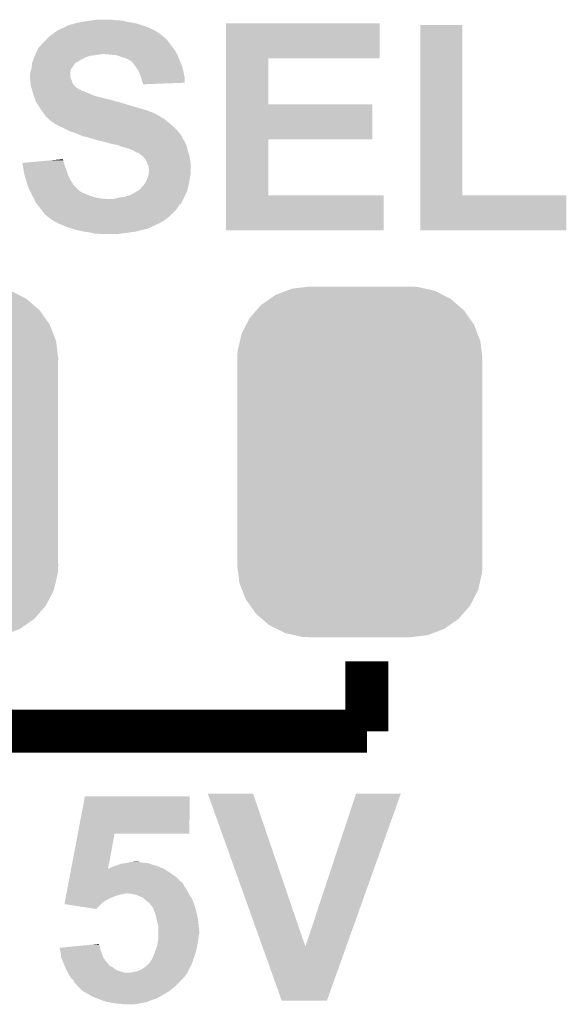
# Model space of a CAD drawing. Extents: x -1.3 to 24.2, y -3.9 to 53.4.
# Tile 13 of 34: x 11.8 to 14.4, y 6.5 to 11.2. Entities that reach past the tile are written whole.
import ezdxf

# ---------------------------------------------------------------- set-up
doc = ezdxf.new("R2010")
doc.units = 0
doc.layers.get('0').update_dxf_attribs({"linetype": 'CONTINUOUS'})
doc.layers.add('HALL_CURRENT_23_CLICK_V101_GTO', color=14, linetype='CONTINUOUS')
doc.layers.add('HALL_CURRENT_23_CLICK_V101_GTS', color=12, linetype='CONTINUOUS')

# ---------------------------------------------------------------- blocks, each defined once
blk = doc.blocks.new('CUSTOM_66')
for points in [[(-0.397192, 0.787482), (-0.346778, 0.80667), (0.391686, 0.787482), (0.353772, 0.80667)], [(-0.346778, 0.80667), (-0.319758, 0.816954), (0.353772, 0.80667), (0.308544, 0.816954)], [(-0.319758, 0.816954), (-0.25199, 0.82504), (0.308544, 0.816954), (0.27298, 0.82504)], [(-0.25199, 0.82504), (-0.23749, 0.82677), (0.27298, 0.82504), (0.23749, 0.82677)], [(-0.465166, 0.74011), (-0.423346, 0.769256), (0.461368, 0.74011), (0.427696, 0.769256)], [(-0.423346, 0.769256), (-0.397192, 0.787482), (0.427696, 0.769256), (0.391686, 0.787482)], [(-0.519626, 0.67767), (-0.48704, 0.715032), (0.516586, 0.67767), (0.49034, 0.715032)], [(-0.48704, 0.715032), (-0.465166, 0.74011), (0.49034, 0.715032), (0.461368, 0.74011)], [(-0.535174, 0.647234), (-0.519626, 0.67767), (0.537964, 0.647234), (0.516586, 0.67767)], [(-0.565176, 0.569912), (-0.557316, 0.603886), (0.567726, 0.569912), (0.55465, 0.603886)], [(-0.557316, 0.603886), (-0.535174, 0.647234), (0.55465, 0.603886), (0.537964, 0.647234)], [(-0.575988, 0.523164), (-0.565176, 0.569912), (0.573482, 0.523164), (0.567726, 0.569912)], [(-0.57785, 0.48768), (-0.575988, 0.523164), (0.57785, 0.48768), (0.573482, 0.523164)], [(-0.57658, 0.458364), (-0.57785, 0.48768), (0.57658, 0.458364), (0.57785, 0.48768)], [(-0.57658, 0.45836), (-0.57658, 0.458364), (0.57658, 0.45836), (0.57658, 0.458364)], [(-0.57658, -0.45836), (-0.57658, 0.45836), (0.57658, -0.45836), (0.57658, 0.45836)], [(-0.57785, -0.48768), (-0.576582, -0.458364), (0.57785, -0.48768), (0.57658, -0.458364)], [(-0.576582, -0.458364), (-0.57658, -0.45836), (0.57658, -0.458364), (0.57658, -0.45836)], [(-0.57348, -0.523164), (-0.57785, -0.48768), (0.575988, -0.523164), (0.57785, -0.48768)], [(-0.567726, -0.569912), (-0.57348, -0.523164), (0.565174, -0.569912), (0.575988, -0.523164)], [(-0.554648, -0.603886), (-0.567726, -0.569912), (0.557316, -0.603886), (0.565174, -0.569912)], [(-0.537964, -0.647234), (-0.554648, -0.603886), (0.535172, -0.647234), (0.557316, -0.603886)], [(-0.516584, -0.67767), (-0.537964, -0.647234), (0.519626, -0.67767), (0.535172, -0.647234)], [(-0.49034, -0.715032), (-0.516584, -0.67767), (0.487038, -0.715032), (0.519626, -0.67767)], [(-0.461366, -0.74011), (-0.49034, -0.715032), (0.465166, -0.74011), (0.487038, -0.715032)], [(-0.427696, -0.769256), (-0.461366, -0.74011), (0.423344, -0.769256), (0.465166, -0.74011)], [(-0.391684, -0.787482), (-0.427696, -0.769256), (0.397192, -0.787482), (0.423344, -0.769256)], [(-0.353772, -0.80667), (-0.391684, -0.787482), (0.346776, -0.80667), (0.397192, -0.787482)], [(-0.308542, -0.816954), (-0.353772, -0.80667), (0.319758, -0.816954), (0.346776, -0.80667)], [(-0.27298, -0.82504), (-0.308542, -0.816954), (0.251988, -0.82504), (0.319758, -0.816954)], [(-0.23749, -0.82677), (-0.27298, -0.82504), (0.23749, -0.82677), (0.251988, -0.82504)]]:
    blk.add_solid(points)

msp = doc.modelspace()

# ---------------------------------------------------------------- linework, layer by layer
at = {"layer": 'HALL_CURRENT_23_CLICK_V101_GTO', "const_width": 0.2032}
for points in [[(13.462, 7.8232), (13.462, 8.1534)], [(11.684, 7.8232), (13.462, 7.8232)]]:
    msp.add_lwpolyline(points, dxfattribs=at)
at = {"layer": 'HALL_CURRENT_23_CLICK_V101_GTO'}
for points in [[(12.039606, 11.142986), (12.04214, 11.14552), (12.42884, 11.142986), (12.423138, 11.14552)], [(12.04214, 11.14552), (12.042144, 11.145522), (12.423138, 11.14552), (12.423132, 11.145522)], [(12.042144, 11.145522), (12.052302, 11.1506), (12.423132, 11.145522), (12.407898, 11.1506)], [(12.052302, 11.1506), (12.067542, 11.15568), (12.407898, 11.1506), (12.392658, 11.15568)], [(12.067542, 11.15568), (12.080242, 11.158222), (12.392658, 11.15568), (12.385032, 11.158222)], [(12.080242, 11.158222), (12.086584, 11.160758), (12.385032, 11.158222), (12.377422, 11.160758)], [(12.086584, 11.160758), (12.092942, 11.1633), (12.377422, 11.160758), (12.363022, 11.1633)], [(12.092942, 11.1633), (12.12088, 11.16838), (12.363022, 11.1633), (12.33424, 11.16838)], [(12.12088, 11.16838), (12.1539, 11.17346), (12.33424, 11.16838), (12.311378, 11.17346)], [(12.1539, 11.17346), (12.17168, 11.176), (12.311378, 11.17346), (12.2936, 11.176)], [(12.17168, 11.176), (12.189462, 11.17854), (12.275822, 11.176), (12.260578, 11.17854)], [(12.799078, 10.99566), (12.79908, 11.160738), (13.522938, 10.99566), (13.52296, 11.160738)], [(12.79908, 11.160738), (12.799082, 11.16076), (13.52296, 11.160738), (12.799082, 11.16076)], [(13.713462, 10.3505), (13.71348, 11.153118), (13.911602, 10.3505), (13.91158, 11.153118)], [(13.71348, 11.153118), (13.713482, 11.15314), (13.91158, 11.153118), (13.713482, 11.15314)], [(11.95832, 11.092178), (11.963388, 11.097246), (12.509506, 11.092178), (12.506966, 11.097246)], [(11.963388, 11.097246), (11.963402, 11.09726), (12.506966, 11.097246), (12.504426, 11.09726)], [(11.963402, 11.09726), (11.982994, 11.1125), (12.504426, 11.09726), (12.486642, 11.1125)], [(11.982994, 11.1125), (11.98626, 11.11504), (12.486642, 11.1125), (12.482578, 11.11504)], [(11.98626, 11.11504), (12.0015, 11.1252), (12.482578, 11.11504), (12.466318, 11.1252)], [(12.0015, 11.1252), (12.00912, 11.13028), (12.466318, 11.1252), (12.45616, 11.13028)], [(12.00912, 11.13028), (12.020296, 11.13536), (12.45616, 11.13028), (12.446, 11.13536)], [(12.020296, 11.13536), (12.037064, 11.14298), (12.446, 11.13536), (12.428854, 11.14298)], [(12.037064, 11.14298), (12.039606, 11.142986), (12.428854, 11.14298), (12.42884, 11.142986)], [(11.915142, 11.04646), (11.922758, 11.05408), (12.548616, 11.04646), (12.54252, 11.05408)], [(11.922758, 11.05408), (11.9253, 11.056622), (12.54252, 11.05408), (12.540614, 11.056622)], [(11.9253, 11.056622), (11.932922, 11.06678), (12.540614, 11.056622), (12.532996, 11.06678)], [(11.932922, 11.06678), (11.9507, 11.084558), (12.532996, 11.06678), (12.51966, 11.084558)], [(11.9507, 11.084558), (11.95578, 11.089638), (12.51966, 11.084558), (12.51458, 11.089638)], [(11.95578, 11.089638), (11.95832, 11.092178), (12.51458, 11.089638), (12.509506, 11.092178)], [(11.894312, 11.00074), (11.897358, 11.008358), (12.13612, 11.00074), (12.158978, 11.008358)], [(11.897358, 11.008358), (11.898376, 11.0109), (12.158978, 11.008358), (12.1793, 11.0109)], [(11.898376, 11.0109), (11.900408, 11.01598), (12.1793, 11.0109), (12.21486, 11.01598)], [(11.900408, 11.01598), (11.90244, 11.02106), (12.56792, 11.01598), (12.56538, 11.02106)], [(11.90244, 11.02106), (11.904978, 11.026138), (12.56538, 11.02106), (12.56284, 11.026138)], [(11.904978, 11.026138), (11.9126, 11.04138), (12.56284, 11.026138), (12.55268, 11.04138)], [(11.9126, 11.04138), (11.915142, 11.04646), (12.55268, 11.04138), (12.548616, 11.04646)], [(12.25804, 11.01344), (12.227562, 11.01598), (12.56919, 11.01344), (12.56792, 11.01598)], [(12.283438, 11.0109), (12.25804, 11.01344), (12.57046, 11.0109), (12.56919, 11.01344)], [(12.30376, 11.00328), (12.283438, 11.0109), (12.573318, 11.00328), (12.57046, 11.0109)], [(11.882684, 10.95502), (11.884378, 10.97026), (12.07516, 10.95502), (12.08532, 10.97026)], [(11.884378, 10.97026), (11.884662, 10.972802), (12.08532, 10.97026), (12.087862, 10.972802)], [(11.884662, 10.972802), (11.886352, 10.977874), (12.087862, 10.972802), (12.092934, 10.977874)], [(11.886352, 10.977874), (11.886354, 10.97788), (12.092934, 10.977874), (12.095476, 10.97788)], [(11.886354, 10.97788), (11.890586, 10.99058), (12.095476, 10.97788), (12.115802, 10.99058)], [(11.890586, 10.99058), (11.89228, 10.99566), (12.115802, 10.99058), (12.12596, 10.99566)], [(11.89228, 10.99566), (11.894312, 11.00074), (12.12596, 10.99566), (12.13612, 11.00074)], [(12.32154, 10.998202), (12.30376, 11.00328), (12.575222, 10.998202), (12.573318, 11.00328)], [(12.33424, 10.99312), (12.32154, 10.998202), (12.577128, 10.99312), (12.575222, 10.998202)], [(12.33932, 10.99058), (12.33424, 10.99312), (12.57808, 10.99058), (12.577128, 10.99312)], [(12.344396, 10.988042), (12.33932, 10.99058), (12.579168, 10.988042), (12.57808, 10.99058)], [(12.349474, 10.982966), (12.344396, 10.988042), (12.581344, 10.982966), (12.579168, 10.988042)], [(12.352012, 10.98296), (12.349474, 10.982966), (12.581346, 10.98296), (12.581344, 10.982966)], [(12.360484, 10.9728), (12.352012, 10.98296), (12.5857, 10.9728), (12.581346, 10.98296)], [(12.36472, 10.96772), (12.360484, 10.9728), (12.587606, 10.96772), (12.5857, 10.9728)], [(12.375608, 10.952478), (12.36472, 10.96772), (12.59332, 10.952478), (12.587606, 10.96772)], [(12.799072, 10.77976), (12.799078, 10.995638), (12.997202, 10.77976), (12.99718, 10.995638)], [(12.799078, 10.995638), (12.799078, 10.99566), (12.99718, 10.995638), (13.522938, 10.99566)], [(11.8745, 10.919462), (11.877038, 10.932158), (12.065002, 10.919462), (12.065, 10.932158)], [(11.8745, 10.906762), (11.8745, 10.919462), (12.065002, 10.906762), (12.065002, 10.919462)], [(11.877038, 10.932158), (11.87704, 10.93216), (12.065, 10.932158), (12.065, 10.93216)], [(11.87704, 10.93216), (11.880666, 10.944858), (12.065, 10.93216), (12.067538, 10.944858)], [(11.880666, 10.944858), (11.88212, 10.949942), (12.067538, 10.944858), (12.07135, 10.949942)], [(11.88212, 10.949942), (11.882684, 10.95502), (12.07135, 10.949942), (12.07516, 10.95502)], [(12.37742, 10.94994), (12.375608, 10.952478), (12.593884, 10.94994), (12.59332, 10.952478)], [(12.387578, 10.934702), (12.37742, 10.94994), (12.597272, 10.934702), (12.593884, 10.94994)], [(12.3952, 10.91438), (12.387578, 10.934702), (12.601788, 10.91438), (12.597272, 10.934702)], [(12.39774, 10.906758), (12.3952, 10.91438), (12.60348, 10.906758), (12.601788, 10.91438)], [(11.874502, 10.906758), (11.8745, 10.906762), (12.065002, 10.906758), (12.065002, 10.906762)], [(11.875348, 10.89914), (11.874502, 10.906758), (12.06754, 10.89914), (12.065002, 10.906758)], [(11.876476, 10.888978), (11.875348, 10.89914), (12.072622, 10.888978), (12.06754, 10.89914)], [(11.87704, 10.8839), (11.876476, 10.888978), (12.073892, 10.8839), (12.072622, 10.888978)], [(11.877676, 10.878816), (11.87704, 10.8839), (12.075162, 10.878816), (12.073892, 10.8839)], [(11.878946, 10.86866), (11.877676, 10.878816), (12.082782, 10.86866), (12.075162, 10.878816)], [(11.87958, 10.863582), (11.878946, 10.86866), (12.08786, 10.863582), (12.082782, 10.86866)], [(12.400278, 10.89914), (12.39774, 10.906758), (12.603472, 10.89914), (12.60348, 10.906758)], [(12.402818, 10.886442), (12.400278, 10.89914), (12.603462, 10.886442), (12.603472, 10.89914)], [(12.406208, 10.88136), (12.402818, 10.886442), (12.603458, 10.88136), (12.603462, 10.886442)], [(12.407896, 10.878826), (12.406208, 10.88136), (12.538236, 10.878826), (12.603458, 10.88136)], [(12.4079, 10.873762), (12.407896, 10.878826), (12.4079, 10.873762), (12.538236, 10.878826)], [(11.881034, 10.8585), (11.87958, 10.863582), (12.09294, 10.8585), (12.08786, 10.863582)], [(11.882484, 10.85342), (11.881034, 10.8585), (12.100562, 10.85342), (12.09294, 10.8585)], [(11.88321, 10.85088), (11.882484, 10.85342), (12.105642, 10.85088), (12.100562, 10.85342)], [(11.883938, 10.848336), (11.88321, 10.85088), (12.113262, 10.848336), (12.105642, 10.85088)], [(11.885388, 10.843258), (11.883938, 10.848336), (12.118346, 10.843258), (12.113262, 10.848336)], [(11.886114, 10.840718), (11.885388, 10.843258), (12.128502, 10.840718), (12.118346, 10.843258)], [(11.889018, 10.83056), (11.886114, 10.840718), (12.1539, 10.83056), (12.128502, 10.840718)], [(11.889742, 10.82802), (11.889018, 10.83056), (12.158982, 10.82802), (12.1539, 10.83056)], [(11.891556, 10.82294), (11.889742, 10.82802), (12.169142, 10.82294), (12.158982, 10.82802)], [(11.89337, 10.817862), (11.891556, 10.82294), (12.18438, 10.817862), (12.169142, 10.82294)], [(11.896998, 10.8077), (11.89337, 10.817862), (12.22502, 10.8077), (12.18438, 10.817862)], [(11.898812, 10.80262), (11.896998, 10.8077), (12.247878, 10.80262), (12.22502, 10.8077)], [(11.901534, 10.795), (11.898812, 10.80262), (12.27328, 10.795), (12.247878, 10.80262)], [(11.90244, 10.79246), (11.901534, 10.795), (12.280904, 10.79246), (12.27328, 10.795)], [(11.904058, 10.789918), (11.90244, 10.79246), (12.296142, 10.789918), (12.285982, 10.79246)], [(11.90729, 10.78484), (11.904058, 10.789918), (12.308842, 10.78484), (12.296142, 10.789918)], [(11.908908, 10.782298), (11.90729, 10.78484), (12.32154, 10.782298), (12.308842, 10.78484)], [(11.915372, 10.77214), (11.908908, 10.782298), (12.35202, 10.77214), (12.32154, 10.782298)], [(11.92022, 10.76452), (11.915372, 10.77214), (12.378694, 10.76452), (12.35202, 10.77214)], [(12.799068, 10.61466), (12.799072, 10.779738), (13.487378, 10.61466), (13.4874, 10.779738)], [(12.799072, 10.779738), (12.799072, 10.77976), (13.4874, 10.779738), (12.997202, 10.77976)], [(11.927838, 10.751822), (11.92022, 10.76452), (12.42314, 10.751822), (12.378694, 10.76452)], [(11.937366, 10.73912), (11.927838, 10.751822), (12.45616, 10.73912), (12.42314, 10.751822)], [(11.943082, 10.7315), (11.937366, 10.73912), (12.471398, 10.7315), (12.45616, 10.73912)], [(11.948798, 10.72388), (11.943082, 10.7315), (12.484104, 10.72388), (12.471398, 10.7315)], [(11.948814, 10.723858), (11.948798, 10.72388), (12.48664, 10.723858), (12.484104, 10.72388)], [(11.9507, 10.721342), (11.948814, 10.723858), (12.486654, 10.721342), (12.48664, 10.723858)], [(11.950708, 10.721334), (11.9507, 10.721342), (12.486654, 10.721334), (12.486654, 10.721342)], [(11.95578, 10.716262), (11.950708, 10.721334), (12.496796, 10.716262), (12.486654, 10.721334)], [(11.955784, 10.71626), (11.95578, 10.716262), (12.496798, 10.71626), (12.496796, 10.716262)], [(11.960854, 10.713722), (11.955784, 10.71626), (12.50103, 10.713722), (12.496798, 10.71626)], [(11.963398, 10.708644), (11.960854, 10.713722), (12.509494, 10.708644), (12.50103, 10.713722)], [(11.963404, 10.70864), (11.963398, 10.708644), (12.5095, 10.70864), (12.509494, 10.708644)], [(11.9761, 10.69848), (11.963404, 10.70864), (12.521692, 10.69848), (12.5095, 10.70864)], [(11.99134, 10.68832), (11.9761, 10.69848), (12.533884, 10.68832), (12.521692, 10.69848)], [(12.00023, 10.68324), (11.99134, 10.68832), (12.53998, 10.68324), (12.533884, 10.68832)], [(12.009118, 10.67816), (12.00023, 10.68324), (12.545788, 10.67816), (12.53998, 10.68324)], [(12.0269, 10.67054), (12.009118, 10.67816), (12.554496, 10.67054), (12.545788, 10.67816)], [(12.03706, 10.66546), (12.0269, 10.67054), (12.560302, 10.66546), (12.554496, 10.67054)], [(12.06246, 10.65276), (12.03706, 10.66546), (12.571416, 10.65276), (12.560302, 10.66546)], [(12.083792, 10.645142), (12.06246, 10.65276), (12.57808, 10.645142), (12.571416, 10.65276)], [(12.09802, 10.64006), (12.083792, 10.645142), (12.581892, 10.64006), (12.57808, 10.645142)], [(12.115802, 10.63244), (12.09802, 10.64006), (12.587604, 10.63244), (12.581892, 10.64006)], [(12.131038, 10.627362), (12.115802, 10.63244), (12.591412, 10.627362), (12.587604, 10.63244)], [(12.146278, 10.62482), (12.131038, 10.627362), (12.593318, 10.62482), (12.591412, 10.627362)], [(12.14629, 10.624816), (12.146278, 10.62482), (12.59332, 10.624816), (12.593318, 10.62482)], [(12.158978, 10.619742), (12.14629, 10.624816), (12.593324, 10.619742), (12.59332, 10.624816)], [(12.15901, 10.619734), (12.158978, 10.619742), (12.593324, 10.619734), (12.593324, 10.619742)], [(12.179298, 10.614662), (12.15901, 10.619734), (12.596708, 10.614662), (12.593324, 10.619734)], [(12.184376, 10.612122), (12.179298, 10.614662), (12.5984, 10.612122), (12.596708, 10.614662)], [(12.184378, 10.61212), (12.184376, 10.612122), (12.598402, 10.61212), (12.5984, 10.612122)], [(12.20724, 10.60704), (12.184378, 10.61212), (12.60145, 10.60704), (12.598402, 10.61212)], [(12.22756, 10.60196), (12.20724, 10.60704), (12.604496, 10.60196), (12.60145, 10.60704)], [(12.236458, 10.599418), (12.22756, 10.60196), (12.60602, 10.599418), (12.604496, 10.60196)], [(12.263118, 10.5918), (12.236458, 10.599418), (12.609286, 10.5918), (12.60602, 10.599418)], [(12.27836, 10.58926), (12.263118, 10.5918), (12.610374, 10.58926), (12.609286, 10.5918)], [(12.291058, 10.58672), (12.27836, 10.58926), (12.611462, 10.58672), (12.610374, 10.58926)], [(12.301218, 10.58164), (12.291058, 10.58672), (12.61364, 10.58164), (12.611462, 10.58672)], [(12.799062, 10.3505), (12.799068, 10.614638), (12.997202, 10.3505), (12.99718, 10.614638)], [(12.799068, 10.614638), (12.799068, 10.61466), (12.99718, 10.614638), (13.487378, 10.61466)], [(12.301226, 10.581638), (12.301218, 10.58164), (12.61364, 10.581638), (12.61364, 10.58164)], [(12.31138, 10.579098), (12.301226, 10.581638), (12.614206, 10.579098), (12.61364, 10.581638)], [(12.326622, 10.57402), (12.31138, 10.579098), (12.615334, 10.57402), (12.614206, 10.579098)], [(12.336778, 10.571482), (12.326622, 10.57402), (12.615898, 10.571482), (12.615334, 10.57402)], [(12.341856, 10.568942), (12.336778, 10.571482), (12.616462, 10.568942), (12.615898, 10.571482)], [(12.344396, 10.56894), (12.341856, 10.568942), (12.616464, 10.56894), (12.616462, 10.568942)], [(12.362178, 10.56132), (12.344396, 10.56894), (12.618156, 10.56132), (12.616464, 10.56894)], [(12.366408, 10.558782), (12.362178, 10.56132), (12.61872, 10.558782), (12.618156, 10.56132)], [(12.374878, 10.5537), (12.366408, 10.558782), (12.620246, 10.5537), (12.61872, 10.558782)], [(12.38758, 10.54862), (12.374878, 10.5537), (12.62177, 10.54862), (12.620246, 10.5537)], [(12.39774, 10.541), (12.38758, 10.54862), (12.624056, 10.541), (12.62177, 10.54862)], [(12.40536, 10.53592), (12.39774, 10.541), (12.62558, 10.53592), (12.624056, 10.541)], [(11.838962, 10.5029), (11.866176, 10.505438), (12.035248, 10.5029), (12.034522, 10.505438)], [(11.841492, 10.48766), (11.838962, 10.5029), (12.0396, 10.48766), (12.035248, 10.5029)], [(11.866176, 10.505438), (11.920628, 10.510516), (12.034522, 10.505438), (12.031982, 10.510516)], [(11.920628, 10.510516), (11.9751, 10.515596), (12.031982, 10.510516), (12.03198, 10.515596)], [(11.9751, 10.515596), (12.029446, 10.520664), (12.03198, 10.515596), (12.029446, 10.520664)], [(12.4079, 10.53338), (12.40536, 10.53592), (12.62634, 10.53338), (12.62558, 10.53592)], [(12.412974, 10.528306), (12.4079, 10.53338), (12.627186, 10.528306), (12.62634, 10.53338)], [(12.41298, 10.525764), (12.412974, 10.528306), (12.62761, 10.525764), (12.627186, 10.528306)], [(12.4206, 10.5156), (12.41298, 10.525764), (12.629304, 10.5156), (12.62761, 10.525764)], [(12.425678, 10.507984), (12.4206, 10.5156), (12.630574, 10.507984), (12.629304, 10.5156)], [(12.42695, 10.502898), (12.425678, 10.507984), (12.63142, 10.502898), (12.630574, 10.507984)], [(12.428218, 10.497822), (12.42695, 10.502898), (12.63142, 10.497822), (12.63142, 10.502898)], [(12.433298, 10.487664), (12.428218, 10.497822), (12.63142, 10.487664), (12.63142, 10.497822)], [(11.84402, 10.47242), (11.841492, 10.48766), (12.045316, 10.47242), (12.0396, 10.48766)], [(11.844944, 10.46734), (11.84402, 10.47242), (12.04722, 10.46734), (12.045316, 10.47242)], [(11.8491, 10.44448), (11.844944, 10.46734), (12.05484, 10.44448), (12.04722, 10.46734)], [(12.4333, 10.480044), (12.433298, 10.487664), (12.63142, 10.480044), (12.63142, 10.487664)], [(12.433298, 10.447018), (12.4333, 10.447022), (12.63142, 10.447018), (12.63142, 10.447022)], [(12.435838, 10.472422), (12.4333, 10.480044), (12.63142, 10.472422), (12.63142, 10.480044)], [(12.4333, 10.447022), (12.43584, 10.467342), (12.63142, 10.447022), (12.63142, 10.467342)], [(12.43584, 10.467342), (12.435838, 10.472422), (12.63142, 10.467342), (12.63142, 10.472422)], [(11.85672, 10.419082), (11.8491, 10.44448), (12.06754, 10.419082), (12.05484, 10.44448)], [(11.862816, 10.398758), (11.85672, 10.419082), (12.080242, 10.398758), (12.06754, 10.419082)], [(12.41044, 10.39876), (12.4206, 10.414), (12.622274, 10.39876), (12.625322, 10.414)], [(12.4206, 10.414), (12.422778, 10.419082), (12.625322, 10.414), (12.62634, 10.419082)], [(12.422778, 10.419082), (12.42822, 10.43178), (12.62634, 10.419082), (12.628154, 10.43178)], [(12.42822, 10.43178), (12.429912, 10.436858), (12.628154, 10.43178), (12.62888, 10.436858)], [(12.429912, 10.436858), (12.433298, 10.447018), (12.62888, 10.436858), (12.63142, 10.447018)], [(11.864338, 10.39368), (11.862816, 10.398758), (12.08532, 10.39368), (12.080242, 10.398758)], [(11.8745, 10.37082), (11.864338, 10.39368), (12.10818, 10.37082), (12.08532, 10.39368)], [(11.874502, 10.370818), (11.8745, 10.37082), (12.108182, 10.370818), (12.10818, 10.37082)], [(11.87831, 10.3632), (11.874502, 10.370818), (12.120882, 10.3632), (12.108182, 10.370818)], [(11.88212, 10.35558), (11.87831, 10.3632), (12.13866, 10.35558), (12.120882, 10.3632)], [(11.88466, 10.3505), (11.88212, 10.35558), (12.152208, 10.3505), (12.13866, 10.35558)], [(12.3444, 10.3505), (12.364718, 10.36066), (12.606018, 10.3505), (12.611098, 10.36066)], [(12.364718, 10.36066), (12.372848, 10.36574), (12.611098, 10.36066), (12.61364, 10.36574)], [(12.372848, 10.36574), (12.385044, 10.37336), (12.61364, 10.36574), (12.615718, 10.37336)], [(12.385044, 10.37336), (12.387586, 10.373366), (12.615718, 10.37336), (12.615718, 10.373366)], [(12.387586, 10.373366), (12.3952, 10.38098), (12.615718, 10.373366), (12.617796, 10.38098)], [(12.3952, 10.38098), (12.400282, 10.388602), (12.617796, 10.38098), (12.619874, 10.388602)], [(12.400282, 10.388602), (12.40536, 10.39368), (12.619874, 10.388602), (12.62126, 10.39368)], [(12.40536, 10.39368), (12.41044, 10.39876), (12.62126, 10.39368), (12.622274, 10.39876)], [(11.886112, 10.34796), (11.88466, 10.3505), (12.15898, 10.34796), (12.152208, 10.3505)], [(11.890468, 10.34034), (11.886112, 10.34796), (12.18184, 10.34034), (12.15898, 10.34796)], [(11.89337, 10.33526), (11.890468, 10.34034), (12.20978, 10.33526), (12.18184, 10.34034)], [(11.89482, 10.332722), (11.89337, 10.33526), (12.242774, 10.332722), (12.20978, 10.33526)], [(11.894822, 10.33272), (11.89482, 10.332722), (12.242798, 10.33272), (12.242774, 10.332722)], [(11.90244, 10.314942), (11.894822, 10.33272), (12.588236, 10.314942), (12.597126, 10.33272)], [(11.906508, 10.309858), (11.90244, 10.314942), (12.585694, 10.309858), (12.588236, 10.314942)], [(11.908542, 10.307316), (11.906508, 10.309858), (12.58062, 10.307316), (12.585694, 10.309858)], [(12.25804, 10.33272), (12.27582, 10.33526), (12.597126, 10.33272), (12.598396, 10.33526)], [(12.27582, 10.33526), (12.296142, 10.34034), (12.598396, 10.33526), (12.600936, 10.34034)], [(12.296142, 10.34034), (12.319002, 10.34288), (12.600936, 10.34034), (12.602206, 10.34288)], [(12.319002, 10.34288), (12.3444, 10.3505), (12.602206, 10.34288), (12.606018, 10.3505)], [(12.79906, 10.185422), (12.799062, 10.350478), (13.540718, 10.185422), (13.54074, 10.350478)], [(12.799062, 10.350478), (12.799062, 10.3505), (13.54074, 10.350478), (12.997202, 10.3505)], [(13.71346, 10.185422), (13.713462, 10.350478), (14.401778, 10.185422), (14.4018, 10.350478)], [(13.713462, 10.350478), (13.713462, 10.3505), (14.4018, 10.350478), (13.911602, 10.3505)], [(11.926826, 10.284458), (11.908542, 10.307316), (12.565378, 10.284458), (12.58062, 10.307316)], [(11.93292, 10.27684), (11.926826, 10.284458), (12.557758, 10.27684), (12.565378, 10.284458)], [(11.94054, 10.26668), (11.93292, 10.27684), (12.547598, 10.26668), (12.557758, 10.27684)], [(11.94562, 10.259064), (11.94054, 10.26668), (12.539982, 10.259064), (12.547598, 10.26668)], [(11.950696, 10.256522), (11.94562, 10.259064), (12.53744, 10.256522), (12.539982, 10.259064)], [(11.95578, 10.251442), (11.950696, 10.256522), (12.53236, 10.251442), (12.53744, 10.256522)], [(11.955784, 10.25144), (11.95578, 10.251442), (12.532358, 10.25144), (12.53236, 10.251442)], [(11.976102, 10.2362), (11.955784, 10.25144), (12.512764, 10.2362), (12.532358, 10.25144)], [(11.98017, 10.233658), (11.976102, 10.2362), (12.509498, 10.233658), (12.512764, 10.2362)], [(11.99642, 10.223502), (11.98017, 10.233658), (12.492568, 10.223502), (12.509498, 10.233658)], [(12.007854, 10.21842), (11.99642, 10.223502), (12.484098, 10.21842), (12.492568, 10.223502)], [(12.042142, 10.20318), (12.007854, 10.21842), (12.451084, 10.20318), (12.484098, 10.21842)], [(12.042148, 10.203178), (12.042142, 10.20318), (12.45108, 10.203178), (12.451084, 10.20318)], [(12.049762, 10.20064), (12.042148, 10.203178), (12.448534, 10.20064), (12.45108, 10.203178)], [(12.049774, 10.200636), (12.049762, 10.20064), (12.443454, 10.200636), (12.448534, 10.20064)], [(12.065, 10.19556), (12.049774, 10.200636), (12.43584, 10.19556), (12.443454, 10.200636)], [(12.073462, 10.193022), (12.065, 10.19556), (12.42822, 10.193022), (12.43584, 10.19556)], [(12.090402, 10.18794), (12.073462, 10.193022), (12.4079, 10.18794), (12.42822, 10.193022)], [(12.101832, 10.1854), (12.090402, 10.18794), (12.3952, 10.1854), (12.4079, 10.18794)], [(12.124692, 10.18032), (12.101832, 10.1854), (12.37742, 10.18032), (12.3952, 10.1854)], [(12.136122, 10.17778), (12.124692, 10.18032), (12.36218, 10.17778), (12.37742, 10.18032)], [(12.156438, 10.17524), (12.136122, 10.17778), (12.3444, 10.17524), (12.36218, 10.17778)], [(12.166598, 10.1727), (12.156438, 10.17524), (12.32662, 10.1727), (12.3444, 10.17524)], [(12.176758, 10.17016), (12.166598, 10.1727), (12.306298, 10.17016), (12.32662, 10.1727)], [(12.209778, 10.16762), (12.194538, 10.17016), (12.285978, 10.16762), (12.306298, 10.17016)], [(13.540718, 10.1854), (12.79906, 10.185422), (13.540718, 10.1854), (13.540718, 10.185422)], [(14.401778, 10.1854), (13.71346, 10.185422), (14.401778, 10.1854), (14.401778, 10.185422)], [(12.712734, 7.528544), (12.712728, 7.528558), (12.926064, 7.528544), (12.712728, 7.528558)], [(12.970048, 6.807262), (12.712734, 7.528544), (13.17246, 6.807262), (12.926064, 7.528544)], [(13.17246, 6.807262), (13.411206, 7.528532), (13.36467, 6.807262), (13.62201, 7.528532)], [(13.411206, 7.528532), (13.411216, 7.52856), (13.62201, 7.528532), (13.411216, 7.52856)], [(12.100292, 7.3406), (12.133592, 7.515838), (12.626318, 7.3406), (12.62634, 7.515838)], [(12.133592, 7.515838), (12.133598, 7.51586), (12.62634, 7.515838), (12.133598, 7.51586)], [(12.068918, 7.175504), (12.100288, 7.340582), (12.242826, 7.175504), (12.273276, 7.340582)], [(12.100288, 7.340582), (12.100292, 7.3406), (12.273276, 7.340582), (12.626318, 7.3406)], [(12.296988, 7.19582), (12.303762, 7.19836), (12.446, 7.19582), (12.438378, 7.19836)], [(12.303762, 7.19836), (12.324062, 7.200898), (12.438378, 7.19836), (12.430762, 7.200898)], [(12.324062, 7.200898), (12.324078, 7.2009), (12.430762, 7.200898), (12.430752, 7.2009)], [(12.324078, 7.2009), (12.336778, 7.20344), (12.430752, 7.2009), (12.415522, 7.20344)], [(12.336778, 7.20344), (12.34948, 7.20598), (12.402822, 7.20344), (12.392668, 7.20598)], [(12.34948, 7.20598), (12.349498, 7.205982), (12.392668, 7.20598), (12.39266, 7.205982)], [(12.349498, 7.205982), (12.372322, 7.208518), (12.39266, 7.205982), (12.385042, 7.208518)], [(12.372322, 7.208518), (12.372342, 7.20852), (12.385042, 7.208518), (12.372342, 7.20852)], [(12.06071, 7.13232), (12.065538, 7.15772), (12.567922, 7.13232), (12.532358, 7.15772)], [(12.065538, 7.15772), (12.067952, 7.17042), (12.532358, 7.15772), (12.512038, 7.17042)], [(12.067952, 7.17042), (12.068916, 7.1755), (12.512038, 7.17042), (12.50188, 7.1755)], [(12.068916, 7.1755), (12.068918, 7.175504), (12.242826, 7.1755), (12.247886, 7.175504)], [(12.242826, 7.1755), (12.242826, 7.175504), (12.50188, 7.1755), (12.501872, 7.175504)], [(12.247886, 7.175504), (12.25169, 7.17804), (12.501872, 7.175504), (12.4968, 7.17804)], [(12.25169, 7.17804), (12.2555, 7.18058), (12.4968, 7.17804), (12.490874, 7.18058)], [(12.2555, 7.18058), (12.268198, 7.18566), (12.490874, 7.18058), (12.479022, 7.18566)], [(12.268198, 7.18566), (12.28344, 7.19074), (12.479022, 7.18566), (12.462512, 7.19074)], [(12.28344, 7.19074), (12.296988, 7.19582), (12.462512, 7.19074), (12.446, 7.19582)], [(12.054436, 7.099298), (12.055884, 7.10692), (12.5984, 7.099298), (12.59332, 7.10692)], [(12.055884, 7.10692), (12.05733, 7.114534), (12.59332, 7.10692), (12.585706, 7.114534)], [(12.05733, 7.114534), (12.057332, 7.11454), (12.585706, 7.114534), (12.583168, 7.11454)], [(12.057332, 7.11454), (12.06071, 7.13232), (12.583168, 7.11454), (12.567922, 7.13232)], [(12.04623, 7.05612), (12.046712, 7.058658), (12.318998, 7.05612), (12.324076, 7.058658)], [(12.046712, 7.05866), (12.04816, 7.06628), (12.622532, 7.05866), (12.61872, 7.06628)], [(12.046712, 7.058658), (12.046712, 7.05866), (12.324076, 7.058658), (12.331698, 7.05866)], [(12.04816, 7.06628), (12.050574, 7.078978), (12.61872, 7.06628), (12.611102, 7.078978)], [(12.050574, 7.078978), (12.052504, 7.08914), (12.611102, 7.078978), (12.603482, 7.08914)], [(12.052504, 7.08914), (12.054436, 7.099298), (12.603482, 7.08914), (12.5984, 7.099298)], [(12.354558, 7.05612), (12.331698, 7.05866), (12.623802, 7.05612), (12.622532, 7.05866)], [(12.037542, 7.0104), (12.039472, 7.02056), (12.21232, 7.0104), (12.22502, 7.02056)], [(12.039472, 7.02056), (12.04092, 7.02818), (12.22502, 7.02056), (12.237722, 7.02818)], [(12.04092, 7.02818), (12.043334, 7.04088), (12.237722, 7.02818), (12.26312, 7.04088)], [(12.043334, 7.04088), (12.044782, 7.0485), (12.26312, 7.04088), (12.28598, 7.0485)], [(12.044782, 7.0485), (12.045748, 7.05358), (12.28598, 7.0485), (12.303758, 7.05358)], [(12.045748, 7.05358), (12.04623, 7.05612), (12.303758, 7.05358), (12.318998, 7.05612)], [(12.377418, 7.05104), (12.354558, 7.05612), (12.626342, 7.05104), (12.623802, 7.05612)], [(12.377424, 7.051038), (12.377418, 7.05104), (12.626342, 7.051038), (12.626342, 7.05104)], [(12.3952, 7.04342), (12.377424, 7.051038), (12.631422, 7.04342), (12.626342, 7.051038)], [(12.410436, 7.035802), (12.3952, 7.04342), (12.6365, 7.035802), (12.631422, 7.04342)], [(12.41044, 7.0358), (12.410436, 7.035802), (12.6365, 7.0358), (12.6365, 7.035802)], [(12.4206, 7.025642), (12.41044, 7.0358), (12.640854, 7.025642), (12.6365, 7.0358)], [(12.43076, 7.01802), (12.4206, 7.025642), (12.64412, 7.01802), (12.640854, 7.025642)], [(12.438372, 7.012944), (12.43076, 7.01802), (12.646024, 7.012944), (12.64412, 7.01802)], [(12.43838, 7.010406), (12.438372, 7.012944), (12.646976, 7.010406), (12.646024, 7.012944)], [(12.037064, 7.007882), (12.037542, 7.0104), (12.2098, 7.007882), (12.21232, 7.0104)], [(12.186912, 6.985002), (12.037064, 7.007882), (12.186912, 6.985002), (12.2098, 7.007882)], [(12.449266, 6.997702), (12.43838, 7.010406), (12.651738, 6.997702), (12.646976, 7.010406)], [(12.453618, 6.992622), (12.449266, 6.997702), (12.65319, 6.992622), (12.651738, 6.997702)], [(12.458382, 6.979922), (12.453618, 6.992622), (12.65682, 6.979922), (12.65319, 6.992622)], [(12.46124, 6.9723), (12.458382, 6.979922), (12.658514, 6.9723), (12.65682, 6.979922)], [(12.46632, 6.95706), (12.46124, 6.9723), (12.6619, 6.95706), (12.658514, 6.9723)], [(12.468858, 6.94944), (12.46632, 6.95706), (12.663426, 6.94944), (12.6619, 6.95706)], [(12.472812, 6.931662), (12.468858, 6.94944), (12.66698, 6.931662), (12.663426, 6.94944)], [(12.47394, 6.92658), (12.472812, 6.931662), (12.66749, 6.92658), (12.66698, 6.931662)], [(12.47902, 6.906262), (12.47394, 6.92658), (12.66952, 6.906262), (12.66749, 6.92658)], [(12.47902, 6.880862), (12.47902, 6.906262), (12.67206, 6.880862), (12.66952, 6.906262)], [(12.47902, 6.868158), (12.47902, 6.880862), (12.672058, 6.868158), (12.67206, 6.880862)], [(12.47394, 6.81228), (12.478172, 6.83768), (12.662746, 6.81228), (12.66698, 6.83768)], [(12.478172, 6.83768), (12.47902, 6.842762), (12.66698, 6.83768), (12.667996, 6.842762)], [(12.47902, 6.860536), (12.47902, 6.868158), (12.66952, 6.860536), (12.672058, 6.868158)], [(12.47902, 6.850378), (12.47902, 6.860536), (12.66952, 6.850378), (12.66952, 6.860536)], [(12.47902, 6.842762), (12.47902, 6.850378), (12.667996, 6.842762), (12.66952, 6.850378)], [(12.014222, 6.80212), (12.120286, 6.812278), (12.204194, 6.80212), (12.20216, 6.812278)], [(12.014784, 6.79958), (12.014222, 6.80212), (12.204702, 6.79958), (12.204194, 6.80212)], [(12.01928, 6.77926), (12.014784, 6.79958), (12.211476, 6.77926), (12.204702, 6.79958)], [(12.02041, 6.769102), (12.01928, 6.77926), (12.21486, 6.769102), (12.211476, 6.77926)], [(12.120286, 6.812278), (12.173306, 6.817356), (12.20216, 6.812278), (12.199622, 6.817356)], [(12.173306, 6.817356), (12.19962, 6.819876), (12.199622, 6.817356), (12.19962, 6.819876)], [(12.460604, 6.77418), (12.46632, 6.78942), (12.654278, 6.77418), (12.657794, 6.78942)], [(12.46632, 6.78942), (12.472246, 6.8072), (12.657794, 6.78942), (12.6619, 6.8072)], [(12.472246, 6.8072), (12.47394, 6.81228), (12.6619, 6.8072), (12.662746, 6.81228)], [(13.060676, 6.553216), (12.970048, 6.807262), (13.274028, 6.553216), (13.36467, 6.807262)], [(12.02182, 6.756402), (12.02041, 6.769102), (12.220304, 6.756402), (12.21486, 6.769102)], [(12.023854, 6.75132), (12.02182, 6.756402), (12.222482, 6.75132), (12.220304, 6.756402)], [(12.036048, 6.720834), (12.023854, 6.75132), (12.24788, 6.720834), (12.222482, 6.75132)], [(12.438382, 6.731004), (12.440922, 6.73608), (12.638724, 6.731004), (12.640626, 6.73608)], [(12.440922, 6.73608), (12.44346, 6.73862), (12.640626, 6.73608), (12.64158, 6.73862)], [(12.44346, 6.73862), (12.446002, 6.741164), (12.64158, 6.73862), (12.642488, 6.741164)], [(12.446002, 6.741164), (12.45108, 6.75132), (12.642488, 6.741164), (12.646114, 6.75132)], [(12.45108, 6.75132), (12.4587, 6.7691), (12.646114, 6.75132), (12.652464, 6.7691)], [(12.4587, 6.7691), (12.460604, 6.77418), (12.652464, 6.7691), (12.654278, 6.77418)], [(12.03706, 6.7183), (12.036048, 6.720834), (12.247894, 6.7183), (12.24788, 6.720834)], [(12.037064, 6.718294), (12.03706, 6.7183), (12.247894, 6.718294), (12.247894, 6.7183)], [(12.04058, 6.710678), (12.037064, 6.718294), (12.26312, 6.710678), (12.247894, 6.718294)], [(12.044096, 6.703058), (12.04058, 6.710678), (12.273282, 6.703058), (12.26312, 6.710678)], [(12.047612, 6.69544), (12.044096, 6.703058), (12.28598, 6.69544), (12.273282, 6.703058)], [(12.049958, 6.69036), (12.047612, 6.69544), (12.30122, 6.69036), (12.28598, 6.69544)], [(12.0523, 6.685282), (12.049958, 6.69036), (12.318996, 6.685282), (12.30122, 6.69036)], [(12.349482, 6.68528), (12.35964, 6.68782), (12.616178, 6.68528), (12.617448, 6.68782)], [(12.35964, 6.68782), (12.374882, 6.690362), (12.617448, 6.68782), (12.61872, 6.690362)], [(12.374882, 6.690362), (12.39012, 6.69544), (12.61872, 6.690362), (12.621258, 6.69544)], [(12.39012, 6.69544), (12.400276, 6.70052), (12.621258, 6.69544), (12.6238, 6.70052)], [(12.400276, 6.70052), (12.40536, 6.703062), (12.6238, 6.70052), (12.625252, 6.703062)], [(12.40536, 6.703062), (12.423142, 6.715762), (12.625252, 6.703062), (12.63251, 6.715762)], [(12.423142, 6.715762), (12.425676, 6.718298), (12.63251, 6.715762), (12.63396, 6.718298)], [(12.425676, 6.718298), (12.438382, 6.731004), (12.63396, 6.718298), (12.638724, 6.731004)], [(12.052302, 6.68528), (12.0523, 6.685282), (12.319002, 6.68528), (12.318996, 6.685282)], [(12.05535, 6.6802), (12.052302, 6.68528), (12.613638, 6.6802), (12.616178, 6.68528)], [(12.05992, 6.672578), (12.05535, 6.6802), (12.60819, 6.672578), (12.613638, 6.6802)], [(12.066694, 6.66242), (12.05992, 6.672578), (12.60093, 6.66242), (12.60819, 6.672578)], [(12.066704, 6.662406), (12.066694, 6.66242), (12.598394, 6.662406), (12.60093, 6.66242)], [(12.07008, 6.65734), (12.066704, 6.662406), (12.595858, 6.65734), (12.598394, 6.662406)], [(12.080238, 6.64718), (12.07008, 6.65734), (12.585698, 6.64718), (12.595858, 6.65734)], [(12.085318, 6.637024), (12.080238, 6.64718), (12.575542, 6.637024), (12.585698, 6.64718)], [(12.095478, 6.626862), (12.085318, 6.637024), (12.56538, 6.626862), (12.575542, 6.637024)], [(12.098868, 6.621778), (12.095478, 6.626862), (12.560298, 6.621778), (12.56538, 6.626862)], [(12.10056, 6.61924), (12.098868, 6.621778), (12.557124, 6.61924), (12.560298, 6.621778)], [(12.10818, 6.61162), (12.10056, 6.61924), (12.5476, 6.61162), (12.557124, 6.61924)], [(12.110714, 6.609086), (12.10818, 6.61162), (12.544558, 6.609086), (12.5476, 6.61162)], [(12.113238, 6.60908), (12.110714, 6.609086), (12.54455, 6.60908), (12.544558, 6.609086)], [(12.11326, 6.60655), (12.113238, 6.60908), (12.541514, 6.60655), (12.54455, 6.60908)], [(12.123934, 6.59892), (12.11326, 6.60655), (12.532358, 6.59892), (12.541514, 6.60655)], [(12.131038, 6.59384), (12.123934, 6.59892), (12.52423, 6.59384), (12.532358, 6.59892)], [(12.144374, 6.58622), (12.131038, 6.59384), (12.51204, 6.58622), (12.52423, 6.59384)], [(12.162154, 6.57606), (12.144374, 6.58622), (12.49426, 6.57606), (12.51204, 6.58622)], [(12.166598, 6.57352), (12.162154, 6.57606), (12.489686, 6.57352), (12.49426, 6.57606)], [(12.18438, 6.5659), (12.166598, 6.57352), (12.47597, 6.5659), (12.489686, 6.57352)], [(12.190732, 6.56336), (12.18438, 6.5659), (12.471398, 6.56336), (12.47597, 6.5659)], [(12.209784, 6.55574), (12.190732, 6.56336), (12.44854, 6.55574), (12.471398, 6.56336)], [(12.222478, 6.550662), (12.209784, 6.55574), (12.435844, 6.550662), (12.44854, 6.55574)], [(12.244498, 6.54558), (12.222478, 6.550662), (12.423138, 6.54558), (12.435844, 6.550662)], [(13.274024, 6.5532), (13.060676, 6.553216), (13.274024, 6.5532), (13.274028, 6.553216)], [(12.255502, 6.54304), (12.244498, 6.54558), (12.409168, 6.54304), (12.423138, 6.54558)], [(12.27328, 6.5405), (12.255502, 6.54304), (12.395198, 6.5405), (12.409168, 6.54304)], [(12.288518, 6.53796), (12.27328, 6.5405), (12.381228, 6.53796), (12.395198, 6.5405)], [(12.313918, 6.53542), (12.301218, 6.53796), (12.367258, 6.53542), (12.381228, 6.53796)]]:
    msp.add_solid(points, dxfattribs=at)

# ---------------------------------------------------------------- block references
at = {"layer": 'HALL_CURRENT_23_CLICK_V101_GTS'}
for p in [(11.43, 9.0932), (13.42898, 9.0932)]:
    msp.add_blockref('CUSTOM_66', p, dxfattribs=at)

doc.saveas('drawing.dxf')
